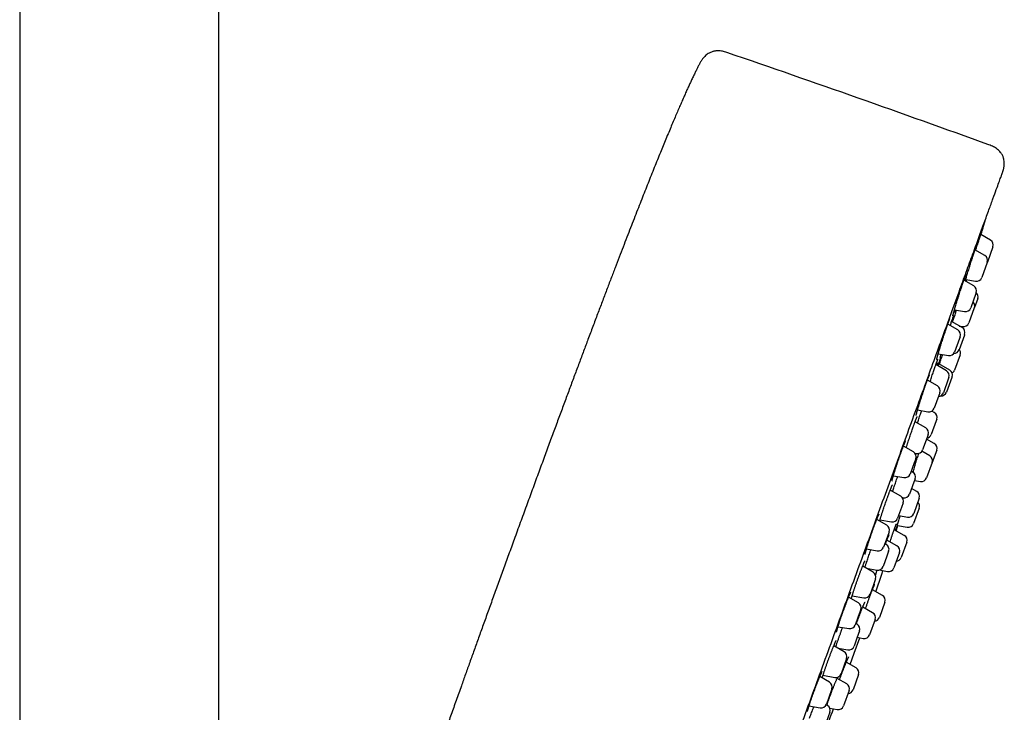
# Model space of a CAD drawing. Header units: millimetres. Extents: x 8 to 789, y 12 to 2370.
# Tile 84 of 85: x 679 to 767, y 2187 to 2249. Entities that reach past the tile are written whole.
import ezdxf

# ---------------------------------------------------------------- set-up
doc = ezdxf.new("R2010")
doc.units = ezdxf.units.MM

msp = doc.modelspace()

# ---------------------------------------------------------------- linework, layer by layer
at = {"color": 7, "linetype": 'Continuous', "lineweight": 30}
for p, q in [((696.617, 2016.429), (696.617, 2308.662)), ((678.817, 2301.548), (678.817, 2016.56)), ((765.61, 2229.34), (764.736, 2229.844)), ((765.106, 2227.956), (764.223, 2228.466)), ((765.829, 2228.736), (765.33, 2227.363)), ((765.315, 2227.323), (764.826, 2225.979)), ((765.326, 2227.352), (765.315, 2227.323)), ((765.328, 2227.358), (765.33, 2227.363)), ((764.118, 2225.242), (763.228, 2225.756)), ((763.393, 2225.813), (764.269, 2225.658)), ((764.308, 2224.557), (763.838, 2223.265)), ((764.338, 2224.638), (764.308, 2224.557)), ((764.465, 2224.109), (764.169, 2223.297)), ((762.388, 2223.102), (763.282, 2222.944)), ((764.163, 2223.279), (763.669, 2221.924)), ((764.169, 2223.297), (764.163, 2223.279)), ((763.078, 2221.506), (762.133, 2222.051)), ((762.684, 2221.302), (761.791, 2221.818)), ((762.821, 2221.654), (763.113, 2221.603)), ((762.847, 2220.542), (762.404, 2219.325)), ((763.272, 2220.832), (762.798, 2219.529)), ((762.904, 2220.698), (762.847, 2220.542)), ((763.297, 2220.902), (763.272, 2220.832)), ((760.935, 2219.165), (761.848, 2219.004)), ((761.114, 2218.663), (761.119, 2218.674)), ((761.119, 2218.674), (761.127, 2218.696)), ((762.896, 2219.069), (762.399, 2217.703)), ((762.899, 2219.076), (762.896, 2219.069)), ((761.675, 2217.652), (760.727, 2218.2)), ((761.963, 2217.712), (760.98, 2218.279)), ((760.859, 2216.287), (759.965, 2216.803)), ((761.839, 2216.894), (761.395, 2215.676)), ((762.162, 2217.051), (761.683, 2215.735)), ((761.895, 2217.048), (761.839, 2216.894)), ((762.182, 2217.108), (762.162, 2217.051)), ((761.079, 2215.683), (760.987, 2215.432)), ((760.987, 2215.432), (760.579, 2214.31)), ((759.091, 2214.153), (760.022, 2213.989)), ((760.583, 2213.922), (760.362, 2214.05)), ((759.814, 2212.539), (758.866, 2213.086)), ((760.747, 2213.164), (760.303, 2211.945)), ((760.803, 2213.318), (760.747, 2213.164)), ((759.937, 2211.669), (759.534, 2210.562)), ((760.58, 2211.149), (759.889, 2211.539)), ((760.034, 2211.935), (759.937, 2211.669)), ((758.712, 2210.39), (757.822, 2210.904)), ((760.177, 2210.044), (759.471, 2210.443)), ((760.804, 2210.543), (760.402, 2209.438)), ((758.932, 2209.786), (758.8, 2209.423)), ((758.859, 2210.261), (758.977, 2210.24)), ((758.8, 2209.423), (758.433, 2208.413)), ((758.643, 2208.592), (758.523, 2208.661)), ((760.402, 2209.438), (759.902, 2208.065)), ((756.927, 2208.259), (757.876, 2208.092)), ((758.863, 2207.988), (758.757, 2207.697)), ((758.811, 2207.843), (759.34, 2207.744)), ((757.59, 2206.429), (756.646, 2206.974)), ((758.757, 2207.697), (758.363, 2206.615)), ((759.019, 2206.862), (758.55, 2207.127)), ((756.42, 2206.369), (756.445, 2206.438)), ((757.731, 2206.307), (757.807, 2206.294)), ((759.244, 2206.256), (758.744, 2204.883)), ((757.665, 2205.426), (757.31, 2204.452)), ((757.81, 2205.825), (757.665, 2205.426)), ((759.232, 2205.346), (758.732, 2203.973)), ((756.328, 2203.838), (755.443, 2204.348)), ((755.729, 2204.311), (756.753, 2204.131)), ((757.403, 2204.708), (758.182, 2204.563)), ((757.904, 2202.922), (756.998, 2203.431)), ((757.111, 2203.508), (757.075, 2203.388)), ((757.167, 2203.336), (757.32, 2203.813)), ((757.282, 2203.82), (758.17, 2203.653)), ((756.37, 2202.747), (756.048, 2201.861)), ((757.245, 2201.987), (756.346, 2202.494)), ((756.547, 2203.234), (756.37, 2202.747)), ((754.525, 2201.71), (755.491, 2201.54)), ((756.286, 2202.116), (756.166, 2202.186)), ((758.129, 2202.315), (757.629, 2200.942)), ((756.34, 2201.056), (756.006, 2200.139)), ((756.506, 2201.512), (756.34, 2201.056)), ((757.469, 2201.381), (756.97, 2200.008)), ((755.118, 2199.638), (754.182, 2200.179)), ((754.523, 2199.981), (755.45, 2199.818)), ((755.663, 2199.827), (756.408, 2199.688)), ((755.338, 2199.034), (755.139, 2198.487)), ((755.139, 2198.487), (754.838, 2197.661)), ((755.95, 2197.555), (755.05, 2198.061)), ((753.796, 2196.882), (752.921, 2197.387)), ((753.241, 2197.523), (754.282, 2197.34)), ((755.068, 2196.007), (754.184, 2196.506)), ((756.175, 2196.948), (755.675, 2195.575)), ((753.79, 2195.659), (753.516, 2194.905)), ((754.016, 2196.278), (753.79, 2195.659)), ((751.977, 2194.757), (752.959, 2194.584)), ((753.687, 2194.975), (753.567, 2195.045)), ((755.293, 2195.401), (754.793, 2194.028)), ((753.674, 2193.732), (753.407, 2192.999)), ((753.907, 2194.371), (753.674, 2193.732)), ((753.701, 2193.806), (754.231, 2193.707)), ((752.526, 2192.517), (751.6, 2193.051)), ((751.983, 2192.83), (752.851, 2192.677)), ((752.746, 2191.913), (752.491, 2191.211)), ((752.491, 2191.211), (752.246, 2190.54)), ((753.594, 2191.081), (752.717, 2191.574)), ((751.215, 2189.79), (750.351, 2190.288)), ((750.634, 2190.405), (751.69, 2190.218)), ((753.819, 2190.474), (753.319, 2189.101)), ((752.752, 2189.643), (751.894, 2190.127)), ((751.16, 2188.432), (750.935, 2187.813)), ((751.434, 2189.186), (751.16, 2188.432)), ((752.976, 2189.037), (752.477, 2187.664)), ((749.383, 2187.667), (750.378, 2187.492)), ((751.039, 2187.699), (750.917, 2187.77)), ((751.259, 2187.095), (750.958, 2186.269)), ((751.246, 2187.469), (751.915, 2187.344))]:
    msp.add_line(p, q, dxfattribs=at)
at = {"color": 7, "linetype": 'Continuous', "lineweight": 30, "flags": 128}
for points in [[(764.751, 2229.835), (764.914, 2230.363), (765.197, 2231.285)], [(755.36, 2197.886), (755.891, 2199.454), (755.995, 2199.765)], [(753.061, 2191.38), (753.422, 2192.372), (753.922, 2193.765)]]:
    msp.add_lwpolyline(points, dxfattribs=at)
at = {"color": 7, "linetype": 'Continuous', "lineweight": 30}
for centre, radius, start, end in [((288.512, 921.614), 1400, 70.081968, 71.097779), ((765.36, 2228.907), 0.5, 340, 60), ((764.856, 2227.523), 0.5, 340, 60), ((764.356, 2226.15), 0.5, 260, 340), ((763.868, 2224.809), 0.5, 340, 60), ((763.995, 2224.28), 0.5, 340, 46.42413), ((763.699, 2223.468), 0.5, 340, 46.42182), ((763.368, 2223.436), 0.5, 260, 340), ((763.199, 2222.095), 0.5, 260, 340), ((762.434, 2220.869), 0.5, 340, 60), ((762.828, 2221.073), 0.5, 340, 60), ((761.934, 2219.496), 0.5, 260, 340), ((762.328, 2219.7), 0.5, 271.09614, 340), ((762.429, 2219.247), 0.5, 340, 40), ((761.425, 2217.219), 0.5, 340, 60), ((761.713, 2217.279), 0.5, 340, 60), ((761.929, 2217.874), 0.5, 300.71879, 340), ((760.609, 2215.854), 0.5, 340, 60), ((760.925, 2215.847), 0.5, 273.57818, 340), ((761.213, 2215.906), 0.5, 264.58403, 340), ((760.109, 2214.481), 0.5, 260, 340), ((760.333, 2213.489), 0.5, 340, 60), ((759.564, 2212.106), 0.5, 340, 60), ((759.834, 2212.116), 0.5, 280, 340), ((758.462, 2209.957), 0.5, 340, 60), ((759.064, 2210.733), 0.5, 260, 340), ((760.334, 2210.714), 0.5, 340, 60.58524), ((759.932, 2209.609), 0.5, 340, 60.58524), ((757.963, 2208.584), 0.5, 260, 340), ((758.393, 2208.159), 0.5, 340, 60), ((759.432, 2208.236), 0.5, 259.41476, 340), ((758.774, 2206.427), 0.5, 340, 60.58524), ((757.34, 2205.996), 0.5, 340, 60), ((757.894, 2206.786), 0.5, 260, 340), ((758.762, 2205.517), 0.5, 340, 46.42182), ((756.84, 2204.623), 0.5, 260, 340), ((758.274, 2205.054), 0.5, 259.41476, 340), ((756.078, 2203.405), 0.5, 340, 60), ((758.262, 2204.144), 0.5, 259.34063, 340), ((757.659, 2202.486), 0.5, 340, 60.65937), ((755.578, 2202.032), 0.5, 260, 340), ((756.036, 2201.683), 0.5, 340, 60), ((756.999, 2201.552), 0.5, 340, 60.58524), ((757.159, 2201.113), 0.5, 273.57818, 340), ((755.537, 2200.31), 0.5, 260, 340), ((756.5, 2200.179), 0.5, 259.41476, 340), ((754.868, 2199.205), 0.5, 340, 60), ((754.369, 2197.832), 0.5, 260, 340), ((755.705, 2197.119), 0.5, 340, 60.65937), ((753.546, 2196.449), 0.5, 340, 60), ((754.823, 2195.572), 0.5, 340, 60.58524), ((755.206, 2195.746), 0.5, 273.57818, 340), ((753.046, 2195.076), 0.5, 260, 340), ((753.437, 2194.542), 0.5, 340, 60), ((754.323, 2194.199), 0.5, 259.41476, 340), ((752.938, 2193.17), 0.5, 260, 340), ((752.276, 2192.084), 0.5, 340, 60), ((753.349, 2190.645), 0.5, 340, 60.65937), ((751.777, 2190.711), 0.5, 260, 340), ((750.965, 2189.357), 0.5, 340, 60), ((752.507, 2189.208), 0.5, 340, 60.58524), ((752.849, 2189.272), 0.5, 273.57818, 340), ((750.465, 2187.984), 0.5, 260, 340), ((750.789, 2187.266), 0.5, 340, 60), ((752.007, 2187.835), 0.5, 259.41476, 340), ((450.197, 2302.065), 322.456, 338.77367, 339.17106)]:
    msp.add_arc(centre, radius, start, end, dxfattribs=at)
for points, knots in [([(742.047, 2246.116), (741.98, 2246.139), (741.847, 2246.184), (741.648, 2246.233), (741.458, 2246.261), (741.281, 2246.271), (741.124, 2246.265), (740.99, 2246.249), (740.876, 2246.227), (740.767, 2246.199), (740.649, 2246.16), (740.514, 2246.101), (740.365, 2246.018), (740.208, 2245.906), (740.049, 2245.764), (739.896, 2245.591), (739.757, 2245.39), (739.677, 2245.243), (739.636, 2245.168)], [0, 0, 0, 0, 0.0745883, 0.14572, 0.2130553, 0.2749124, 0.3297473, 0.3766349, 0.4152176, 0.4508221, 0.4939619, 0.5449376, 0.6039711, 0.6710451, 0.7454808, 0.8258335, 0.910567, 1, 1, 1, 1]), ([(739.636, 2245.167), (739.618, 2245.133), (739.557, 2245.02), (739.452, 2244.817), (739.317, 2244.55), (739.171, 2244.254), (739.013, 2243.928), (738.856, 2243.597), (738.702, 2243.266), (738.551, 2242.937), (738.392, 2242.585), (738.224, 2242.209), (738.046, 2241.808), (737.86, 2241.381), (737.663, 2240.926), (737.457, 2240.444), (737.24, 2239.933), (737.013, 2239.393), (736.775, 2238.822), (736.531, 2238.231), (736.281, 2237.622), (736.025, 2236.994), (735.758, 2236.336), (735.481, 2235.646), (735.201, 2234.949), (734.921, 2234.244), (734.64, 2233.534), (734.349, 2232.796), (734.048, 2232.029), (733.739, 2231.238), (733.421, 2230.422), (733.096, 2229.581), (732.76, 2228.711), (732.411, 2227.804), (732.049, 2226.859), (731.673, 2225.875), (731.286, 2224.857), (730.888, 2223.806), (730.477, 2222.72), (730.055, 2221.599), (729.639, 2220.492), (729.231, 2219.403), (728.831, 2218.332), (728.421, 2217.234), (728.002, 2216.106), (727.572, 2214.948), (727.133, 2213.761), (726.683, 2212.544), (726.215, 2211.276), (725.729, 2209.955), (725.224, 2208.58), (724.708, 2207.171), (724.18, 2205.726), (723.639, 2204.245), (723.275, 2203.246), (723.091, 2202.74)], [0, 0, 0, 0, 0.002564, 0.008483, 0.015034, 0.022263, 0.030212, 0.038926, 0.046338, 0.054271, 0.062745, 0.071783, 0.081406, 0.091634, 0.10249, 0.113995, 0.12617, 0.139036, 0.152614, 0.166927, 0.181113, 0.195988, 0.211571, 0.227878, 0.244928, 0.261053, 0.277816, 0.295232, 0.313314, 0.332075, 0.351175, 0.370957, 0.391431, 0.412611, 0.434965, 0.45808, 0.48197, 0.506649, 0.532129, 0.558425, 0.58555, 0.609974, 0.635052, 0.660793, 0.687206, 0.714299, 0.742082, 0.770564, 0.799753, 0.831101, 0.863246, 0.896198, 0.929967, 0.964565, 1, 1, 1, 1]), ([(766.655, 2235.303), (766.672, 2235.349), (766.701, 2235.43), (766.737, 2235.537), (766.761, 2235.62), (766.784, 2235.704), (766.806, 2235.804), (766.83, 2235.946), (766.845, 2236.118), (766.843, 2236.314), (766.824, 2236.474), (766.798, 2236.602), (766.77, 2236.703), (766.731, 2236.814), (766.677, 2236.934), (766.603, 2237.063), (766.506, 2237.196), (766.386, 2237.331), (766.24, 2237.463), (766.07, 2237.586), (765.88, 2237.695), (765.674, 2237.788), (765.53, 2237.841), (765.457, 2237.867)], [0, 0, 0, 0, 0.044862, 0.079588, 0.103976, 0.124847, 0.159906, 0.197801, 0.258214, 0.318481, 0.377783, 0.406917, 0.43845, 0.474469, 0.515015, 0.560348, 0.610777, 0.666399, 0.726907, 0.791503, 0.859048, 0.928536, 1, 1, 1, 1]), ([(751.094, 2192.548), (751.436, 2193.488), (752.117, 2195.359), (753.131, 2198.146), (754.133, 2200.897), (755.121, 2203.612), (756.096, 2206.29), (757.053, 2208.921), (757.986, 2211.484), (758.885, 2213.955), (759.747, 2216.323), (760.572, 2218.589), (761.359, 2220.751), (762.105, 2222.802), (762.806, 2224.726), (763.453, 2226.505), (764.045, 2228.13), (764.58, 2229.601), (765.059, 2230.918), (765.481, 2232.076), (765.842, 2233.069), (766.139, 2233.885), (766.37, 2234.519), (766.536, 2234.976), (766.629, 2235.23), (766.666, 2235.333), (766.655, 2235.303), (766.655, 2235.303)], [0, 0, 0, 0, 0.041967, 0.083572, 0.124994, 0.166416, 0.208018, 0.24998, 0.291949, 0.333556, 0.374979, 0.4164, 0.458, 0.499959, 0.541928, 0.583535, 0.624958, 0.666379, 0.70798, 0.749939, 0.791908, 0.833515, 0.874938, 0.916359, 0.957959, 0.999918, 1, 1, 1, 1]), ([(764.293, 2228.426), (764.306, 2228.468), (764.341, 2228.582), (764.399, 2228.768), (764.465, 2228.981), (764.53, 2229.188), (764.592, 2229.386), (764.651, 2229.574), (764.705, 2229.748), (764.755, 2229.906), (764.8, 2230.047), (764.839, 2230.169), (764.871, 2230.269), (764.896, 2230.346), (764.913, 2230.398), (764.918, 2230.414), (764.921, 2230.42)], [0, 0, 0, 0, 0.043864, 0.119222, 0.19482, 0.270178, 0.345518, 0.421099, 0.496438, 0.571712, 0.647226, 0.7225, 0.797687, 0.873115, 0.948303, 1, 1, 1, 1]), ([(764.924, 2230.422), (764.921, 2230.411), (764.915, 2230.389), (764.896, 2230.326), (764.871, 2230.241), (764.839, 2230.135), (764.8, 2230.007), (764.769, 2229.907), (764.75, 2229.845), (764.748, 2229.837)], [0, 0, 0, 0, 0.163281, 0.326043, 0.488799, 0.652074, 0.814831, 0.977699, 1, 1, 1, 1]), ([(764.917, 2230.411), (764.918, 2230.412), (764.919, 2230.414), (764.918, 2230.414), (764.918, 2230.413)], [0, 0, 0, 0, 0.887981, 1, 1, 1, 1]), ([(763.355, 2225.683), (763.355, 2225.685), (763.369, 2225.731), (763.401, 2225.839), (763.451, 2226.006), (763.506, 2226.188), (763.565, 2226.383), (763.628, 2226.587), (763.693, 2226.798), (763.76, 2227.013), (763.828, 2227.229), (763.895, 2227.445), (763.962, 2227.656), (764.027, 2227.861), (764.09, 2228.057), (764.149, 2228.24), (764.204, 2228.41), (764.254, 2228.564), (764.299, 2228.698), (764.336, 2228.808), (764.355, 2228.862), (764.363, 2228.885)], [0, 0, 0, 0, 0.00236, 0.058322, 0.114463, 0.170426, 0.226446, 0.282645, 0.338666, 0.394715, 0.450943, 0.506992, 0.563028, 0.619243, 0.675279, 0.731266, 0.787431, 0.843418, 0.899341, 0.955442, 1, 1, 1, 1]), ([(764.395, 2228.916), (764.395, 2228.916), (764.389, 2228.893), (764.37, 2228.827), (764.339, 2228.716), (764.301, 2228.589), (764.272, 2228.491), (764.259, 2228.445)], [0, 0, 0, 0, 0.0026434, 0.2580256, 0.513581, 0.7699499, 1, 1, 1, 1]), ([(764.36, 2228.877), (764.364, 2228.888), (764.374, 2228.916), (764.386, 2228.951), (764.396, 2228.979), (764.403, 2228.996), (764.406, 2229.004), (764.406, 2229.004), (764.406, 2229.004)], [0, 0, 0, 0, 0.156732, 0.381873, 0.600179, 0.779417, 0.929522, 1, 1, 1, 1]), ([(763.297, 2225.955), (763.304, 2225.975), (763.319, 2226.019), (763.341, 2226.079), (763.361, 2226.135), (763.379, 2226.183), (763.393, 2226.219), (763.404, 2226.246), (763.411, 2226.263), (763.415, 2226.271), (763.415, 2226.271), (763.415, 2226.271)], [0, 0, 0, 0, 0.110653, 0.247487, 0.382562, 0.515527, 0.646972, 0.762237, 0.866914, 0.955955, 1, 1, 1, 1]), ([(762.379, 2223.071), (762.388, 2223.104), (762.413, 2223.189), (762.459, 2223.343), (762.515, 2223.529), (762.575, 2223.726), (762.639, 2223.932), (762.705, 2224.144), (762.772, 2224.36), (762.841, 2224.576), (762.91, 2224.79), (762.977, 2225), (763.043, 2225.202), (763.106, 2225.394), (763.166, 2225.574), (763.222, 2225.738), (763.267, 2225.869), (763.29, 2225.937), (763.299, 2225.963)], [0, 0, 0, 0, 0.042636, 0.108109, 0.17379, 0.239263, 0.30477, 0.370486, 0.435992, 0.501484, 0.567184, 0.632675, 0.698108, 0.763751, 0.829184, 0.894543, 0.960111, 1, 1, 1, 1]), ([(763.361, 2225.98), (763.359, 2225.974), (763.346, 2225.929), (763.322, 2225.843), (763.297, 2225.757), (763.286, 2225.722)], [0, 0, 0, 0, 0.086716, 0.638567, 1, 1, 1, 1]), ([(763.433, 2225.805), (763.423, 2225.772), (763.406, 2225.721), (763.392, 2225.679), (763.387, 2225.664)], [0, 0, 0, 0, 0.654599, 1, 1, 1, 1]), ([(763.441, 2225.633), (763.444, 2225.643), (763.455, 2225.678), (763.469, 2225.724), (763.484, 2225.769), (763.489, 2225.787), (763.492, 2225.795)], [0, 0, 0, 0, 0.125675, 0.448905, 0.763184, 1, 1, 1, 1]), ([(762.231, 2221.995), (762.239, 2222.019), (762.264, 2222.102), (762.312, 2222.256), (762.375, 2222.455), (762.44, 2222.662), (762.505, 2222.868), (762.549, 2223.005), (762.569, 2223.07)], [0, 0, 0, 0, 0.079543, 0.26773, 0.45532, 0.643039, 0.831358, 1, 1, 1, 1]), ([(762.242, 2222.566), (762.242, 2222.566), (762.242, 2222.565), (762.243, 2222.57), (762.245, 2222.581), (762.249, 2222.601), (762.257, 2222.631), (762.267, 2222.671), (762.28, 2222.72), (762.296, 2222.779), (762.314, 2222.846), (762.336, 2222.922), (762.358, 2222.999), (762.374, 2223.054), (762.381, 2223.078)], [0, 0, 0, 0, 0.007279, 0.063415, 0.131577, 0.211176, 0.299791, 0.394235, 0.492755, 0.594979, 0.699724, 0.806186, 0.913742, 1, 1, 1, 1]), ([(762.453, 2223.09), (762.438, 2223.044), (762.405, 2222.947), (762.377, 2222.868), (762.362, 2222.826)], [0, 0, 0, 0, 0.472502, 1, 1, 1, 1]), ([(761.708, 2221.583), (761.718, 2221.611), (761.74, 2221.674), (761.772, 2221.765), (761.804, 2221.856), (761.834, 2221.94), (761.862, 2222.017), (761.888, 2222.085), (761.911, 2222.146), (761.932, 2222.199), (761.95, 2222.243), (761.964, 2222.276), (761.974, 2222.299), (761.979, 2222.311), (761.982, 2222.316), (761.981, 2222.315), (761.981, 2222.315)], [0, 0, 0, 0, 0.069769, 0.1551328, 0.2400522, 0.3243981, 0.407908, 0.4907907, 0.5737138, 0.6563161, 0.7380353, 0.8179387, 0.8848842, 0.9440515, 0.9935822, 1, 1, 1, 1]), ([(762.011, 2221.69), (762.014, 2221.701), (762.039, 2221.774), (762.081, 2221.899), (762.136, 2222.061), (762.185, 2222.204), (762.224, 2222.316), (762.244, 2222.37), (762.251, 2222.391)], [0, 0, 0, 0, 0.033714, 0.243435, 0.452488, 0.661675, 0.871532, 1, 1, 1, 1]), ([(762.299, 2222.43), (762.29, 2222.397), (762.271, 2222.331), (762.234, 2222.203), (762.203, 2222.1), (762.183, 2222.035), (762.18, 2222.024)], [0, 0, 0, 0, 0.311525, 0.62331, 0.936088, 1, 1, 1, 1]), ([(762.249, 2222.382), (762.251, 2222.39), (762.256, 2222.403), (762.26, 2222.414), (762.262, 2222.419)], [0, 0, 0, 0, 0.5537313, 1, 1, 1, 1]), ([(762.262, 2222.419), (762.265, 2222.429), (762.275, 2222.455), (762.288, 2222.491), (762.301, 2222.524), (762.31, 2222.548), (762.316, 2222.56), (762.318, 2222.566), (762.318, 2222.565), (762.318, 2222.565)], [0, 0, 0, 0, 0.111283, 0.316728, 0.519845, 0.695494, 0.851214, 0.978715, 1, 1, 1, 1]), ([(760.988, 2219.345), (760.999, 2219.382), (761.027, 2219.476), (761.078, 2219.644), (761.139, 2219.843), (761.204, 2220.051), (761.272, 2220.264), (761.341, 2220.479), (761.41, 2220.695), (761.48, 2220.908), (761.549, 2221.115), (761.616, 2221.314), (761.67, 2221.473), (761.7, 2221.559), (761.71, 2221.588)], [0, 0, 0, 0, 0.056986, 0.146742, 0.236785, 0.326541, 0.416277, 0.506299, 0.596034, 0.68569, 0.775633, 0.865289, 0.954843, 1, 1, 1, 1]), ([(760.797, 2218.642), (760.797, 2218.641), (760.797, 2218.641), (760.798, 2218.647), (760.801, 2218.659), (760.805, 2218.682), (760.813, 2218.714), (760.823, 2218.756), (760.836, 2218.807), (760.852, 2218.868), (760.871, 2218.937), (760.892, 2219.014), (760.916, 2219.098), (760.942, 2219.189), (760.967, 2219.273), (760.983, 2219.329), (760.99, 2219.351)], [0, 0, 0, 0, 0.0133758, 0.060441, 0.1169612, 0.1827273, 0.2563138, 0.3357357, 0.4191249, 0.5050306, 0.5924045, 0.6804904, 0.7686897, 0.8565065, 0.943671, 1, 1, 1, 1]), ([(760.709, 2218.151), (760.717, 2218.173), (760.736, 2218.227), (760.758, 2218.287), (760.776, 2218.338), (760.794, 2218.387), (760.816, 2218.446), (760.84, 2218.509), (760.861, 2218.564), (760.879, 2218.61), (760.894, 2218.646), (760.905, 2218.672), (760.912, 2218.687), (760.916, 2218.695), (760.915, 2218.694), (760.915, 2218.694)], [0, 0, 0, 0, 0.073551, 0.173748, 0.213436, 0.265599, 0.363779, 0.462106, 0.560416, 0.658113, 0.754263, 0.837039, 0.911415, 0.974323, 1, 1, 1, 1]), ([(760.85, 2218.35), (760.849, 2218.348), (760.837, 2218.305), (760.818, 2218.241), (760.798, 2218.174), (760.794, 2218.161)], [0, 0, 0, 0, 0.041094, 0.811852, 1, 1, 1, 1]), ([(760.916, 2218.091), (760.926, 2218.122), (760.956, 2218.21), (761, 2218.339), (761.048, 2218.475), (761.087, 2218.588), (761.108, 2218.645), (761.117, 2218.671)], [0, 0, 0, 0, 0.122372, 0.349322, 0.576431, 0.804267, 1, 1, 1, 1]), ([(761.151, 2218.701), (761.151, 2218.701), (761.144, 2218.678), (761.125, 2218.612), (761.091, 2218.502), (761.055, 2218.383), (761.027, 2218.295), (761.016, 2218.258)], [0, 0, 0, 0, 0.000039, 0.269554, 0.538215, 0.807037, 1, 1, 1, 1]), ([(761.052, 2218.237), (761.072, 2218.298), (761.113, 2218.426), (761.179, 2218.63), (761.248, 2218.844), (761.299, 2219.001), (761.326, 2219.083), (761.33, 2219.095)], [0, 0, 0, 0, 0.21907, 0.465451, 0.712618, 0.958998, 1, 1, 1, 1]), ([(761.121, 2218.847), (761.121, 2218.848), (761.122, 2218.849), (761.124, 2218.86), (761.128, 2218.878), (761.136, 2218.906), (761.146, 2218.944), (761.158, 2218.988), (761.168, 2219.023), (761.172, 2219.039)], [0, 0, 0, 0, 0.092797, 0.210191, 0.349682, 0.50702, 0.675874, 0.850747, 1, 1, 1, 1]), ([(761.127, 2218.696), (761.127, 2218.697), (761.133, 2218.713), (761.142, 2218.738), (761.153, 2218.766), (761.16, 2218.782), (761.163, 2218.791), (761.163, 2218.79), (761.163, 2218.79)], [0, 0, 0, 0, 0.011216, 0.27162, 0.528017, 0.740019, 0.917405, 1, 1, 1, 1]), ([(761.17, 2219.03), (761.174, 2219.044), (761.181, 2219.07), (761.191, 2219.104), (761.195, 2219.119)], [0, 0, 0, 0, 0.550671, 1, 1, 1, 1]), ([(761.236, 2219.112), (761.232, 2219.098), (761.225, 2219.081), (761.22, 2219.067), (761.219, 2219.063)], [0, 0, 0, 0, 0.742063, 1, 1, 1, 1]), ([(760.207, 2216.663), (760.227, 2216.723), (760.27, 2216.855), (760.337, 2217.059), (760.408, 2217.272), (760.477, 2217.479), (760.545, 2217.678), (760.61, 2217.867), (760.666, 2218.028), (760.698, 2218.119), (760.711, 2218.157)], [0, 0, 0, 0, 0.1109701, 0.2434872, 0.3755822, 0.5075765, 0.6399922, 0.771986, 0.9040641, 1, 1, 1, 1]), ([(759.63, 2215.849), (759.643, 2215.888), (759.67, 2215.969), (759.711, 2216.089), (759.753, 2216.209), (759.794, 2216.326), (759.833, 2216.439), (759.872, 2216.547), (759.908, 2216.648), (759.943, 2216.744), (759.976, 2216.833), (760.007, 2216.916), (760.036, 2216.992), (760.063, 2217.061), (760.088, 2217.123), (760.11, 2217.175), (760.128, 2217.217), (760.142, 2217.249), (760.152, 2217.271), (760.158, 2217.282), (760.161, 2217.288), (760.16, 2217.287), (760.16, 2217.286)], [0, 0, 0, 0, 0.052464, 0.109355, 0.166301, 0.223181, 0.279904, 0.336384, 0.392555, 0.448294, 0.503626, 0.559137, 0.614809, 0.670485, 0.725934, 0.780858, 0.834816, 0.881845, 0.925227, 0.963562, 0.995927, 1, 1, 1, 1]), ([(759.404, 2215.168), (759.42, 2215.214), (759.457, 2215.332), (759.52, 2215.523), (759.581, 2215.705), (759.617, 2215.813), (759.63, 2215.851)], [0, 0, 0, 0, 0.206025, 0.518057, 0.831085, 1, 1, 1, 1]), ([(758.959, 2213.643), (758.959, 2213.643), (758.959, 2213.642), (758.96, 2213.647), (758.962, 2213.659), (758.966, 2213.681), (758.973, 2213.712), (758.982, 2213.752), (758.995, 2213.803), (759.01, 2213.862), (759.028, 2213.929), (759.049, 2214.004), (759.072, 2214.086), (759.097, 2214.175), (759.125, 2214.27), (759.156, 2214.371), (759.188, 2214.479), (759.223, 2214.592), (759.259, 2214.709), (759.297, 2214.83), (759.336, 2214.953), (759.372, 2215.066), (759.395, 2215.139), (759.405, 2215.169)], [0, 0, 0, 0, 0.005352, 0.034997, 0.070195, 0.110846, 0.156158, 0.204941, 0.256001, 0.308377, 0.361377, 0.414504, 0.467403, 0.520479, 0.574439, 0.628981, 0.683976, 0.739294, 0.794797, 0.850341, 0.905775, 0.960998, 1, 1, 1, 1]), ([(759.075, 2212.965), (759.093, 2213.02), (759.135, 2213.146), (759.201, 2213.344), (759.272, 2213.556), (759.342, 2213.762), (759.404, 2213.942), (759.44, 2214.046), (759.455, 2214.089)], [0, 0, 0, 0, 0.140328, 0.324159, 0.507405, 0.69055, 0.87428, 1, 1, 1, 1]), ([(758.802, 2212.914), (758.809, 2212.932), (758.827, 2212.981), (758.855, 2213.058), (758.887, 2213.145), (758.918, 2213.225), (758.946, 2213.299), (758.972, 2213.365), (758.996, 2213.423), (759.016, 2213.472), (759.033, 2213.511), (759.045, 2213.539), (759.054, 2213.556), (759.058, 2213.566), (759.059, 2213.566), (759.059, 2213.566)], [0, 0, 0, 0, 0.04731, 0.136896, 0.226802, 0.31715, 0.40777, 0.498337, 0.588414, 0.677424, 0.764515, 0.839036, 0.906466, 0.964489, 1, 1, 1, 1]), ([(758.204, 2211.163), (758.219, 2211.209), (758.256, 2211.324), (758.319, 2211.514), (758.39, 2211.728), (758.462, 2211.943), (758.535, 2212.155), (758.606, 2212.362), (758.669, 2212.541), (758.706, 2212.646), (758.721, 2212.689)], [0, 0, 0, 0, 0.0916437, 0.2277204, 0.3633635, 0.4989032, 0.6348757, 0.7704149, 0.9060407, 1, 1, 1, 1]), ([(758.72, 2212.685), (758.731, 2212.717), (758.756, 2212.787), (758.783, 2212.862), (758.799, 2212.905), (758.802, 2212.914)], [0, 0, 0, 0, 0.410077, 0.868546, 1, 1, 1, 1]), ([(756.798, 2207.761), (756.798, 2207.761), (756.798, 2207.76), (756.798, 2207.764), (756.8, 2207.775), (756.804, 2207.795), (756.81, 2207.824), (756.819, 2207.863), (756.83, 2207.912), (756.845, 2207.969), (756.863, 2208.035), (756.883, 2208.109), (756.907, 2208.191), (756.933, 2208.28), (756.961, 2208.377), (756.992, 2208.479), (757.025, 2208.587), (757.06, 2208.699), (757.097, 2208.815), (757.135, 2208.934), (757.174, 2209.055), (757.214, 2209.178), (757.255, 2209.303), (757.297, 2209.429), (757.34, 2209.557), (757.384, 2209.686), (757.428, 2209.814), (757.472, 2209.941), (757.516, 2210.067), (757.559, 2210.189), (757.601, 2210.309), (757.643, 2210.424), (757.683, 2210.535), (757.722, 2210.641), (757.76, 2210.741), (757.796, 2210.837), (757.831, 2210.927), (757.863, 2211.011), (757.894, 2211.087), (757.922, 2211.157), (757.948, 2211.218), (757.97, 2211.27), (757.989, 2211.311), (758.003, 2211.341), (758.013, 2211.361), (758.019, 2211.372), (758.022, 2211.376), (758.021, 2211.375), (758.021, 2211.375)], [0, 0, 0, 0, 0.000366, 0.013444, 0.028829, 0.046494, 0.066118, 0.087197, 0.109213, 0.131749, 0.154547, 0.17804, 0.20195, 0.226173, 0.250618, 0.275204, 0.299857, 0.3245, 0.349072, 0.373533, 0.397857, 0.421952, 0.446114, 0.47043, 0.494882, 0.519445, 0.544084, 0.568761, 0.593425, 0.618035, 0.642555, 0.666958, 0.691205, 0.71527, 0.739407, 0.763659, 0.787992, 0.812357, 0.836673, 0.860861, 0.884817, 0.908408, 0.93144, 0.951199, 0.969357, 0.985672, 0.999631, 1, 1, 1, 1]), ([(758.076, 2210.758), (758.083, 2210.78), (758.101, 2210.84), (758.133, 2210.942), (758.17, 2211.055), (758.194, 2211.131), (758.205, 2211.166)], [0, 0, 0, 0, 0.176655, 0.465794, 0.755024, 1, 1, 1, 1]), ([(758.68, 2208.562), (758.681, 2208.565), (758.701, 2208.635), (758.744, 2208.779), (758.807, 2208.993), (758.872, 2209.211), (758.938, 2209.429), (759.004, 2209.644), (759.068, 2209.854), (759.13, 2210.054), (759.172, 2210.188), (759.192, 2210.251), (759.193, 2210.255)], [0, 0, 0, 0, 0.005165, 0.128405, 0.251745, 0.375479, 0.498819, 0.622114, 0.745802, 0.869096, 0.992219, 1, 1, 1, 1]), ([(756.86, 2206.85), (756.865, 2206.865), (756.889, 2206.939), (756.936, 2207.086), (757.003, 2207.288), (757.073, 2207.497), (757.145, 2207.711), (757.218, 2207.925), (757.273, 2208.086), (757.304, 2208.174), (757.31, 2208.192)], [0, 0, 0, 0, 0.037088, 0.190773, 0.34442, 0.498557, 0.652204, 0.805765, 0.959817, 1, 1, 1, 1]), ([(756.445, 2206.438), (756.453, 2206.458), (756.473, 2206.515), (756.507, 2206.607), (756.546, 2206.712), (756.584, 2206.813), (756.62, 2206.908), (756.655, 2206.998), (756.688, 2207.082), (756.718, 2207.158), (756.746, 2207.227), (756.771, 2207.287), (756.793, 2207.338), (756.811, 2207.378), (756.825, 2207.408), (756.835, 2207.427), (756.841, 2207.439), (756.842, 2207.44), (756.842, 2207.441)], [0, 0, 0, 0, 0.036649, 0.106222, 0.176094, 0.246406, 0.317068, 0.387949, 0.458857, 0.529536, 0.599725, 0.669101, 0.737251, 0.80359, 0.860522, 0.913739, 0.961093, 1, 1, 1, 1]), ([(755.976, 2205.085), (755.987, 2205.12), (756.021, 2205.223), (756.081, 2205.402), (756.154, 2205.615), (756.228, 2205.83), (756.303, 2206.041), (756.367, 2206.224), (756.406, 2206.331), (756.421, 2206.373)], [0, 0, 0, 0, 0.084137, 0.24637, 0.409121, 0.571353, 0.733689, 0.896544, 1, 1, 1, 1]), ([(757.752, 2206.271), (757.754, 2206.278), (757.757, 2206.288), (757.76, 2206.298), (757.762, 2206.302)], [0, 0, 0, 0, 0.621927, 1, 1, 1, 1]), ([(754.396, 2201.219), (754.396, 2201.219), (754.396, 2201.218), (754.397, 2201.226), (754.4, 2201.242), (754.405, 2201.267), (754.412, 2201.302), (754.423, 2201.347), (754.437, 2201.401), (754.454, 2201.465), (754.474, 2201.537), (754.497, 2201.617), (754.523, 2201.704), (754.551, 2201.798), (754.581, 2201.898), (754.614, 2202.002), (754.649, 2202.111), (754.685, 2202.224), (754.723, 2202.34), (754.762, 2202.459), (754.803, 2202.582), (754.845, 2202.707), (754.889, 2202.834), (754.933, 2202.963), (754.978, 2203.091), (755.023, 2203.219), (755.068, 2203.346), (755.112, 2203.471), (755.157, 2203.593), (755.2, 2203.711), (755.243, 2203.827), (755.284, 2203.938), (755.325, 2204.046), (755.365, 2204.15), (755.403, 2204.248), (755.44, 2204.34), (755.475, 2204.426), (755.507, 2204.505), (755.537, 2204.576), (755.564, 2204.638), (755.587, 2204.692), (755.608, 2204.736), (755.624, 2204.769), (755.636, 2204.792), (755.644, 2204.805), (755.647, 2204.811), (755.647, 2204.81), (755.647, 2204.81)], [0, 0, 0, 0, 0.007239, 0.021424, 0.037789, 0.05613, 0.076079, 0.097528, 0.120069, 0.143384, 0.167237, 0.191448, 0.215881, 0.240428, 0.264996, 0.289506, 0.313916, 0.33816, 0.36227, 0.386578, 0.411042, 0.43564, 0.460339, 0.485103, 0.509886, 0.53464, 0.559327, 0.583916, 0.608384, 0.632641, 0.65687, 0.681243, 0.705736, 0.730316, 0.75494, 0.779543, 0.804066, 0.828444, 0.852608, 0.876475, 0.899927, 0.922688, 0.944988, 0.964001, 0.981152, 0.996006, 1, 1, 1, 1]), ([(755.697, 2204.202), (755.701, 2204.218), (755.714, 2204.262), (755.738, 2204.341), (755.768, 2204.437), (755.799, 2204.539), (755.833, 2204.647), (755.869, 2204.758), (755.906, 2204.873), (755.942, 2204.983), (755.966, 2205.055), (755.977, 2205.088)], [0, 0, 0, 0, 0.069995, 0.188955, 0.308872, 0.429246, 0.549535, 0.669274, 0.788136, 0.905872, 1, 1, 1, 1]), ([(757.142, 2203.35), (757.145, 2203.359), (757.154, 2203.393), (757.179, 2203.476), (757.215, 2203.597), (757.257, 2203.738), (757.306, 2203.897), (757.359, 2204.072), (757.417, 2204.259), (757.479, 2204.459), (757.523, 2204.601), (757.547, 2204.676), (757.548, 2204.681)], [0, 0, 0, 0, 0.041873, 0.160419, 0.279034, 0.398028, 0.516644, 0.635378, 0.75449, 0.873224, 0.992053, 1, 1, 1, 1]), ([(757.166, 2204.201), (757.166, 2204.201), (757.166, 2204.2), (757.166, 2204.205), (757.168, 2204.217), (757.171, 2204.235), (757.174, 2204.251), (757.176, 2204.258)], [0, 0, 0, 0, 0.037656, 0.250285, 0.503203, 0.796385, 1, 1, 1, 1]), ([(756.77, 2202.776), (756.782, 2202.81), (756.807, 2202.884), (756.844, 2202.994), (756.883, 2203.107), (756.921, 2203.215), (756.957, 2203.317), (756.991, 2203.413), (757.017, 2203.486), (757.037, 2203.54), (757.056, 2203.593), (757.079, 2203.655), (757.104, 2203.723), (757.128, 2203.783), (757.148, 2203.834), (757.165, 2203.877), (757.179, 2203.909), (757.189, 2203.93), (757.194, 2203.942), (757.195, 2203.944), (757.196, 2203.945)], [0, 0, 0, 0, 0.05392, 0.118665, 0.183449, 0.248101, 0.31249, 0.376503, 0.440045, 0.466873, 0.499931, 0.562216, 0.624619, 0.687098, 0.74932, 0.810815, 0.87081, 0.920517, 0.964011, 1, 1, 1, 1]), ([(757.314, 2203.814), (757.31, 2203.802), (757.288, 2203.736), (757.254, 2203.631), (757.211, 2203.503), (757.179, 2203.406), (757.163, 2203.36), (757.157, 2203.342)], [0, 0, 0, 0, 0.05501, 0.31087, 0.566476, 0.822898, 1, 1, 1, 1]), ([(723.091, 2202.74), (722.924, 2202.281), (722.593, 2201.373), (722.104, 2200.024), (721.626, 2198.705), (721.159, 2197.414), (720.703, 2196.151), (720.266, 2194.939), (719.848, 2193.777), (719.448, 2192.663), (719.057, 2191.572), (718.676, 2190.506), (718.271, 2189.371), (717.844, 2188.171), (717.396, 2186.912), (716.963, 2185.689), (716.545, 2184.502), (716.139, 2183.351), (715.748, 2182.235), (715.37, 2181.153), (715.005, 2180.105), (714.652, 2179.091), (714.313, 2178.109), (713.986, 2177.159), (713.671, 2176.241), (713.368, 2175.354), (713.067, 2174.47), (712.77, 2173.592), (712.476, 2172.719), (712.195, 2171.882), (711.928, 2171.078), (711.672, 2170.304), (711.427, 2169.56), (711.194, 2168.846), (710.973, 2168.163), (710.764, 2167.511), (710.565, 2166.889), (710.378, 2166.296), (710.202, 2165.732), (710.033, 2165.188), (709.873, 2164.664), (709.72, 2164.159), (709.578, 2163.683), (709.445, 2163.234), (709.322, 2162.81), (709.202, 2162.388), (709.085, 2161.97), (708.972, 2161.557), (708.871, 2161.176), (708.78, 2160.826), (708.7, 2160.506), (708.63, 2160.214), (708.569, 2159.949), (708.524, 2159.748), (708.5, 2159.635), (708.494, 2159.603)], [0, 0, 0, 0, 0.0321784, 0.0636663, 0.0944716, 0.1246018, 0.1540647, 0.182868, 0.2094281, 0.2354152, 0.2608358, 0.2856962, 0.3100029, 0.3402131, 0.3695465, 0.3980164, 0.4256363, 0.4524195, 0.4783796, 0.5035299, 0.5278837, 0.5514546, 0.574256, 0.5963012, 0.6176036, 0.6381768, 0.658034, 0.6790662, 0.6992661, 0.7186518, 0.737241, 0.7550517, 0.7723083, 0.7888037, 0.8045565, 0.8195852, 0.8339084, 0.8475445, 0.8605122, 0.8728299, 0.8850573, 0.8966131, 0.9075185, 0.917795, 0.9274638, 0.9365463, 0.9467014, 0.9560798, 0.9647184, 0.972654, 0.9799235, 0.9864505, 0.9924056, 0.9978237, 1, 1, 1, 1]), ([(756.219, 2202.155), (756.224, 2202.17), (756.243, 2202.221), (756.273, 2202.303), (756.31, 2202.4), (756.345, 2202.492), (756.378, 2202.577), (756.41, 2202.656), (756.439, 2202.727), (756.466, 2202.791), (756.49, 2202.845), (756.51, 2202.889), (756.526, 2202.922), (756.537, 2202.944), (756.545, 2202.958), (756.549, 2202.964), (756.548, 2202.963), (756.548, 2202.963)], [0, 0, 0, 0, 0.033733, 0.113871, 0.194317, 0.275094, 0.356062, 0.436981, 0.517564, 0.59747, 0.676244, 0.753261, 0.819927, 0.881651, 0.93682, 0.985687, 1, 1, 1, 1]), ([(756.624, 2202.338), (756.635, 2202.373), (756.671, 2202.48), (756.72, 2202.629), (756.757, 2202.738), (756.771, 2202.78)], [0, 0, 0, 0, 0.234732, 0.706734, 1, 1, 1, 1]), ([(754.492, 2200.394), (754.507, 2200.439), (754.542, 2200.547), (754.603, 2200.728), (754.673, 2200.934), (754.746, 2201.145), (754.82, 2201.359), (754.879, 2201.525), (754.912, 2201.617), (754.92, 2201.64)], [0, 0, 0, 0, 0.120742, 0.285696, 0.450559, 0.615947, 0.780809, 0.945787, 1, 1, 1, 1]), ([(753.826, 2199.241), (753.833, 2199.262), (753.856, 2199.324), (753.893, 2199.425), (753.937, 2199.543), (753.98, 2199.658), (754.022, 2199.77), (754.064, 2199.879), (754.104, 2199.982), (754.142, 2200.08), (754.179, 2200.172), (754.213, 2200.258), (754.245, 2200.335), (754.274, 2200.405), (754.301, 2200.466), (754.324, 2200.519), (754.344, 2200.563), (754.361, 2200.596), (754.373, 2200.62), (754.38, 2200.633), (754.384, 2200.639), (754.383, 2200.639), (754.383, 2200.638)], [0, 0, 0, 0, 0.029532, 0.085654, 0.142038, 0.19881, 0.255909, 0.313245, 0.370707, 0.428131, 0.485356, 0.542228, 0.598587, 0.654263, 0.709045, 0.762975, 0.816761, 0.869647, 0.914697, 0.955198, 0.990004, 1, 1, 1, 1]), ([(754.385, 2200.061), (754.388, 2200.071), (754.401, 2200.112), (754.426, 2200.189), (754.459, 2200.291), (754.482, 2200.363), (754.494, 2200.398)], [0, 0, 0, 0, 0.096473, 0.401847, 0.706192, 1, 1, 1, 1]), ([(755.359, 2199.36), (755.359, 2199.36), (755.359, 2199.36), (755.36, 2199.368), (755.362, 2199.383), (755.366, 2199.409), (755.373, 2199.444), (755.382, 2199.488), (755.394, 2199.542), (755.409, 2199.604), (755.427, 2199.675), (755.446, 2199.747), (755.459, 2199.797), (755.465, 2199.819)], [0, 0, 0, 0, 0.034777, 0.104037, 0.183829, 0.273431, 0.371048, 0.474404, 0.581363, 0.689973, 0.800829, 0.914207, 1, 1, 1, 1]), ([(753.159, 2197.249), (753.16, 2197.253), (753.167, 2197.276), (753.182, 2197.328), (753.204, 2197.404), (753.23, 2197.489), (753.258, 2197.579), (753.288, 2197.676), (753.321, 2197.777), (753.355, 2197.882), (753.391, 2197.992), (753.429, 2198.106), (753.469, 2198.225), (753.51, 2198.347), (753.553, 2198.472), (753.597, 2198.6), (753.642, 2198.728), (753.688, 2198.857), (753.733, 2198.985), (753.764, 2199.07), (753.779, 2199.112)], [0, 0, 0, 0, 0.008725, 0.065823, 0.123754, 0.182112, 0.240554, 0.298767, 0.356568, 0.413836, 0.470886, 0.528681, 0.58699, 0.64572, 0.704757, 0.763979, 0.823249, 0.882413, 0.941368, 1, 1, 1, 1]), ([(753.779, 2199.112), (753.779, 2199.112), (753.794, 2199.155), (753.81, 2199.198), (753.826, 2199.241)], [0, 0, 0, 0, 0.000512, 1, 1, 1, 1]), ([(754.439, 2196.362), (754.452, 2196.4), (754.48, 2196.481), (754.522, 2196.605), (754.566, 2196.735), (754.611, 2196.864), (754.656, 2196.993), (754.701, 2197.12), (754.746, 2197.245), (754.782, 2197.346), (754.811, 2197.426), (754.84, 2197.505), (754.875, 2197.6), (754.916, 2197.71), (754.956, 2197.815), (754.994, 2197.917), (755.031, 2198.013), (755.067, 2198.103), (755.1, 2198.187), (755.131, 2198.263), (755.16, 2198.331), (755.185, 2198.391), (755.207, 2198.442), (755.226, 2198.483), (755.241, 2198.513), (755.251, 2198.532), (755.257, 2198.542), (755.257, 2198.543), (755.257, 2198.544)], [0, 0, 0, 0, 0.038822, 0.08157, 0.124481, 0.167463, 0.210401, 0.253211, 0.295823, 0.33819, 0.359247, 0.381182, 0.422839, 0.46468, 0.506792, 0.549123, 0.5916, 0.634124, 0.676546, 0.718729, 0.760515, 0.801713, 0.842077, 0.881252, 0.919012, 0.950681, 0.978781, 1, 1, 1, 1]), ([(751.846, 2194.268), (751.846, 2194.268), (751.846, 2194.268), (751.847, 2194.276), (751.85, 2194.293), (751.856, 2194.319), (751.864, 2194.354), (751.875, 2194.4), (751.889, 2194.455), (751.907, 2194.519), (751.928, 2194.591), (751.951, 2194.671), (751.977, 2194.757), (752.006, 2194.85), (752.037, 2194.948), (752.07, 2195.051), (752.105, 2195.159), (752.143, 2195.272), (752.182, 2195.389), (752.223, 2195.51), (752.265, 2195.633), (752.309, 2195.759), (752.354, 2195.886), (752.399, 2196.014), (752.444, 2196.141), (752.49, 2196.267), (752.536, 2196.392), (752.581, 2196.514), (752.626, 2196.636), (752.671, 2196.754), (752.716, 2196.871), (752.759, 2196.983), (752.802, 2197.092), (752.843, 2197.195), (752.882, 2197.293), (752.919, 2197.384), (752.954, 2197.468), (752.987, 2197.545), (753.017, 2197.614), (753.044, 2197.674), (753.068, 2197.727), (753.09, 2197.772), (753.107, 2197.805), (753.119, 2197.828), (753.127, 2197.841), (753.13, 2197.847), (753.13, 2197.846), (753.13, 2197.846)], [0, 0, 0, 0, 0.008248, 0.022384, 0.038826, 0.05745, 0.077915, 0.09978, 0.122628, 0.146121, 0.17001, 0.194114, 0.218306, 0.242478, 0.266543, 0.290473, 0.314625, 0.338957, 0.363442, 0.388044, 0.412725, 0.437442, 0.46214, 0.486781, 0.511333, 0.535775, 0.560021, 0.584213, 0.60856, 0.633041, 0.657625, 0.682275, 0.706944, 0.731574, 0.756118, 0.780532, 0.804771, 0.828782, 0.852388, 0.875946, 0.899402, 0.922582, 0.945207, 0.964248, 0.981333, 0.996077, 1, 1, 1, 1]), ([(753.624, 2195.012), (753.632, 2195.036), (753.655, 2195.103), (753.693, 2195.212), (753.738, 2195.34), (753.784, 2195.466), (753.829, 2195.59), (753.874, 2195.711), (753.918, 2195.831), (753.962, 2195.947), (754.006, 2196.061), (754.049, 2196.17), (754.09, 2196.276), (754.131, 2196.376), (754.169, 2196.469), (754.206, 2196.557), (754.24, 2196.637), (754.272, 2196.709), (754.301, 2196.772), (754.327, 2196.827), (754.35, 2196.873), (754.368, 2196.909), (754.382, 2196.935), (754.392, 2196.951), (754.397, 2196.959), (754.397, 2196.959), (754.397, 2196.959)], [0, 0, 0, 0, 0.02615, 0.072428, 0.118564, 0.164504, 0.210188, 0.255513, 0.30097, 0.346695, 0.392636, 0.438729, 0.48489, 0.530996, 0.576946, 0.622635, 0.667955, 0.712788, 0.756917, 0.800256, 0.843193, 0.885273, 0.921434, 0.954485, 0.983692, 1, 1, 1, 1]), ([(752.323, 2194.508), (752.326, 2194.514), (752.343, 2194.562), (752.365, 2194.621), (752.384, 2194.673), (752.388, 2194.684)], [0, 0, 0, 0, 0.104833, 0.797946, 1, 1, 1, 1]), ([(751.778, 2192.948), (751.78, 2192.955), (751.792, 2192.992), (751.816, 2193.064), (751.85, 2193.166), (751.886, 2193.274), (751.925, 2193.386), (751.965, 2193.503), (752.007, 2193.624), (752.05, 2193.748), (752.094, 2193.874), (752.14, 2194.001), (752.173, 2194.095), (752.192, 2194.147), (752.195, 2194.156)], [0, 0, 0, 0, 0.020572, 0.113875, 0.207671, 0.302648, 0.398457, 0.494921, 0.591842, 0.68901, 0.786178, 0.883125, 0.979689, 1, 1, 1, 1]), ([(752.195, 2194.156), (752.207, 2194.189), (752.229, 2194.25), (752.251, 2194.311), (752.261, 2194.338)], [0, 0, 0, 0, 0.550887, 1, 1, 1, 1]), ([(752.261, 2194.338), (752.269, 2194.36), (752.29, 2194.417), (752.31, 2194.473), (752.323, 2194.508)], [0, 0, 0, 0, 0.382858, 1, 1, 1, 1]), ([(750.561, 2190.167), (750.562, 2190.171), (750.57, 2190.197), (750.586, 2190.252), (750.611, 2190.331), (750.638, 2190.416), (750.667, 2190.508), (750.699, 2190.606), (750.734, 2190.71), (750.771, 2190.819), (750.81, 2190.933), (750.85, 2191.052), (750.893, 2191.173), (750.936, 2191.297), (750.981, 2191.423), (751.025, 2191.546), (751.058, 2191.637), (751.083, 2191.706), (751.109, 2191.778), (751.148, 2191.883), (751.194, 2192.008), (751.24, 2192.132), (751.287, 2192.254), (751.333, 2192.375), (751.378, 2192.493), (751.422, 2192.607), (751.465, 2192.717), (751.507, 2192.822), (751.547, 2192.921), (751.584, 2193.013), (751.62, 2193.098), (751.653, 2193.176), (751.683, 2193.248), (751.712, 2193.313), (751.737, 2193.37), (751.76, 2193.419), (751.779, 2193.457), (751.793, 2193.484), (751.802, 2193.501), (751.808, 2193.511), (751.808, 2193.511), (751.808, 2193.511)], [0, 0, 0, 0, 0.005668, 0.033386, 0.061122, 0.08872, 0.116216, 0.144115, 0.172315, 0.200759, 0.229384, 0.258125, 0.286916, 0.315676, 0.34435, 0.372895, 0.399509, 0.405075, 0.419799, 0.447789, 0.475915, 0.504246, 0.532751, 0.561389, 0.590108, 0.618841, 0.647509, 0.67605, 0.704402, 0.732512, 0.760324, 0.787857, 0.815629, 0.84354, 0.871426, 0.89905, 0.926104, 0.949222, 0.970181, 0.988373, 1, 1, 1, 1]), ([(737.256, 2154.529), (737.408, 2154.947), (737.714, 2155.786), (738.238, 2157.226), (738.807, 2158.789), (739.423, 2160.482), (740.095, 2162.33), (740.825, 2164.335), (741.613, 2166.5), (742.443, 2168.78), (743.309, 2171.16), (744.208, 2173.629), (745.135, 2176.175), (746.087, 2178.792), (747.062, 2181.471), (748.056, 2184.202), (749.063, 2186.968), (750.077, 2189.754), (750.755, 2191.617), (751.094, 2192.548)], [0, 0, 0, 0, 0.056574, 0.113415, 0.17016, 0.226689, 0.283221, 0.342868, 0.402514, 0.462416, 0.522329, 0.581975, 0.64161, 0.701258, 0.760904, 0.820805, 0.880718, 0.940364, 1, 1, 1, 1]), ([(752.11, 2190.005), (752.116, 2190.021), (752.13, 2190.059), (752.159, 2190.138), (752.197, 2190.243), (752.244, 2190.368), (752.291, 2190.494), (752.338, 2190.619), (752.386, 2190.743), (752.433, 2190.866), (752.479, 2190.985), (752.525, 2191.101), (752.569, 2191.212), (752.612, 2191.318), (752.652, 2191.419), (752.691, 2191.513), (752.728, 2191.601), (752.763, 2191.682), (752.796, 2191.758), (752.826, 2191.827), (752.854, 2191.888), (752.879, 2191.941), (752.9, 2191.983), (752.916, 2192.014), (752.927, 2192.036), (752.934, 2192.048), (752.938, 2192.053), (752.937, 2192.052), (752.937, 2192.052)], [0, 0, 0, 0, 0.016693, 0.03952, 0.082907, 0.126511, 0.170437, 0.21464, 0.259057, 0.303607, 0.348192, 0.392689, 0.437002, 0.481044, 0.524736, 0.568003, 0.610869, 0.654135, 0.697707, 0.741428, 0.785018, 0.828155, 0.870416, 0.906977, 0.940585, 0.970294, 0.995535, 1, 1, 1, 1]), ([(749.248, 2187.181), (749.248, 2187.181), (749.248, 2187.182), (749.249, 2187.192), (749.253, 2187.209), (749.259, 2187.236), (749.267, 2187.273), (749.279, 2187.32), (749.295, 2187.375), (749.313, 2187.44), (749.335, 2187.512), (749.359, 2187.591), (749.386, 2187.677), (749.415, 2187.77), (749.448, 2187.868), (749.482, 2187.973), (749.519, 2188.083), (749.559, 2188.197), (749.599, 2188.315), (749.642, 2188.436), (749.685, 2188.559), (749.73, 2188.684), (749.776, 2188.809), (749.821, 2188.934), (749.868, 2189.06), (749.915, 2189.185), (749.962, 2189.31), (750.009, 2189.434), (750.056, 2189.556), (750.102, 2189.675), (750.148, 2189.791), (750.192, 2189.903), (750.235, 2190.01), (750.277, 2190.111), (750.316, 2190.206), (750.353, 2190.295), (750.389, 2190.377), (750.422, 2190.452), (750.452, 2190.521), (750.48, 2190.582), (750.505, 2190.635), (750.526, 2190.677), (750.543, 2190.709), (750.555, 2190.73), (750.562, 2190.743), (750.566, 2190.749), (750.565, 2190.748), (750.565, 2190.747)], [0, 0, 0, 0, 0.010142, 0.024879, 0.041908, 0.061039, 0.081875, 0.103945, 0.126826, 0.150191, 0.173817, 0.197514, 0.221151, 0.245101, 0.269283, 0.293655, 0.318172, 0.342788, 0.367456, 0.39212, 0.416737, 0.441274, 0.465708, 0.489949, 0.514148, 0.538508, 0.563009, 0.587623, 0.612312, 0.637036, 0.661739, 0.686379, 0.710918, 0.735326, 0.759564, 0.783484, 0.807434, 0.831483, 0.855565, 0.879559, 0.90332, 0.926638, 0.946947, 0.965712, 0.982422, 0.996749, 1, 1, 1, 1]), ([(750.982, 2187.732), (750.985, 2187.739), (750.998, 2187.781), (751.025, 2187.861), (751.062, 2187.972), (751.102, 2188.087), (751.143, 2188.205), (751.186, 2188.326), (751.23, 2188.449), (751.275, 2188.573), (751.321, 2188.698), (751.368, 2188.823), (751.415, 2188.948), (751.463, 2189.074), (751.511, 2189.199), (751.56, 2189.322), (751.608, 2189.443), (751.655, 2189.561), (751.701, 2189.675), (751.746, 2189.784), (751.79, 2189.888), (751.832, 2189.986), (751.872, 2190.077), (751.91, 2190.164), (751.934, 2190.216), (751.946, 2190.242)], [0, 0, 0, 0, 0.010391, 0.055443, 0.100682, 0.146012, 0.19132, 0.236529, 0.281582, 0.326415, 0.370914, 0.415562, 0.460503, 0.505693, 0.551072, 0.596568, 0.642094, 0.687553, 0.73287, 0.777981, 0.822834, 0.867288, 0.911328, 0.955584, 1, 1, 1, 1]), ([(749.436, 2186.577), (749.458, 2186.637), (749.505, 2186.767), (749.58, 2186.969), (749.66, 2187.18), (749.738, 2187.387), (749.791, 2187.524), (749.816, 2187.59), (749.817, 2187.591)], [0, 0, 0, 0, 0.17653, 0.381892, 0.586602, 0.791579, 0.997209, 1, 1, 1, 1])]:
    msp.add_open_spline(points, degree=3, knots=knots, dxfattribs=at)

doc.saveas('drawing.dxf')
